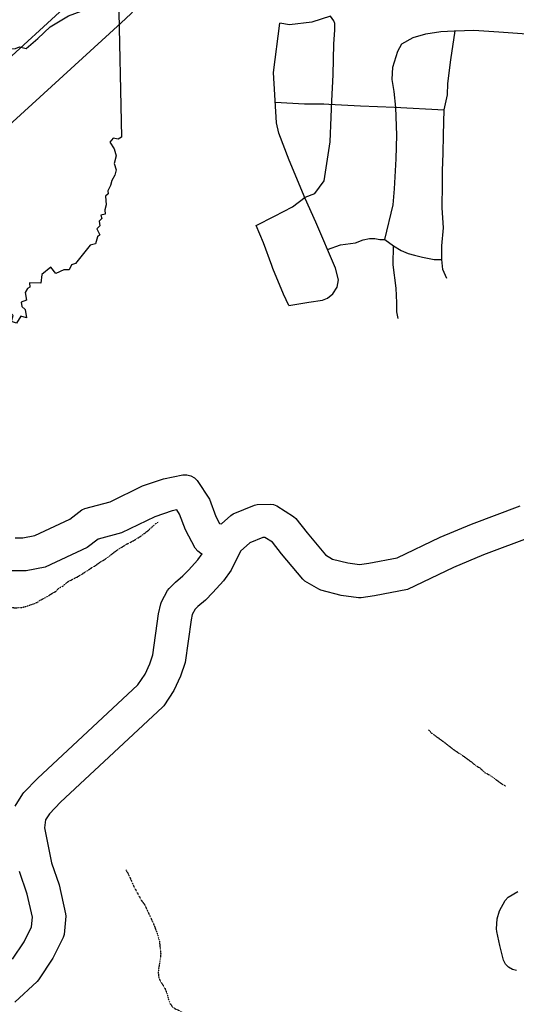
# Model space of a CAD drawing. Header units: feet. Extents: x -1605449 to -1594075, y -1717250 to -1708479.
# Tile 36 of 97: x -1599908 to -1599658, y -1713489 to -1712994. Entities that reach past the tile are written whole.
import ezdxf

# ---------------------------------------------------------------- set-up
doc = ezdxf.new("R2010")
doc.units = ezdxf.units.FT
doc.header["$MEASUREMENT"] = 0
doc.linetypes.add('stream', pattern=[1.4, 0.7, -0.1, 0.1, -0.1, 0.1, -0.1, 0.1, -0.1])
for name, color, linetype in [('61', 7, 'Continuous'), ('62', 7, 'Continuous'), ('RT-MKR', 7, 'Continuous'), ('STATE_FEDERAL-RT', 2, 'Continuous'), ('STREET-RURAL', 14, 'Continuous'), ('TWP-RD', 6, 'Continuous'), ('WATERWAY', 14, 'stream')]:
    doc.layers.add(name, color=color, linetype=linetype)

# ---------------------------------------------------------------- blocks, each defined once
blk = doc.blocks.new('SR3  _')
at = {"layer": '61', "color": 0, "linetype": 'Continuous'}
blk.add_lwpolyline([(-794, 884.1), (-240.2, 893.4), (-248.8, 876.1), (-196.5, 872.5), (-141, 842), (-94.1, 822.7), (-36.7, 777.4), (-2.3, 777.9), (12.2, 815.1), (38.5, 786.4), (69.7, 781.2), (123.7, 712.9), (168.3, 698.1), (221.7, 721.5), (261.6, 725.4), (290.7, 748.5), (366.7, 768.3), (387.9, 756.5), (428.2, 758.8), (448.4, 767.6), (483.5, 759.8), (545.3, 811.7), (608.9, 872.9), (706.7, 930.6), (852.8, 985.3), (968.3, 1034.2), (985, 293.5), (985, 293.5), (967.9, 283.1), (941.4, 288), (923.5, 267.2), (945.6, 232.6), (956.1, 196), (946.8, 155.6), (955.9, 122.3), (949.7, 94.4), (933, 66.7), (927.3, 40.3), (913.1, 12.4), (914.3, -3.2), (900.8, -15.5), (903.2, -61.8), (896.4, -87.5), (898.7, -109.7), (876.8, -115.5), (881.8, -133.8), (867.9, -147.9), (870.9, -172.2), (855, -187.7), (870.4, -218.8), (858.1, -228.7), (847.8, -266.4), (819.7, -274.1), (763.4, -343.2), (743.5, -369.4), (721.2, -375.9), (708.9, -402.7), (681.4, -402.8), (639.8, -421.4), (612.9, -389.4), (565.8, -427.9), (560.3, -472.4), (500.8, -471), (503.1, -493.5), (489.8, -500.1), (477.7, -522.6), (484.7, -562.7), (456.8, -572.9), (460.2, -596.2), (478.1, -610.4), (486, -654.8), (456.4, -645.8), (432.1, -683.3), (407.1, -674.5), (415.3, -642.7), (373.1, -604.6), (333.2, -635.1), (312.4, -684), (312.1, -716.8), (282.4, -736.7), (301.5, -783.1), (298, -815.1), (298.6, -845.5), (261.4, -844.4), (238.9, -926.3), (238.9, -926.3), (174.2, -942), (129.4, -951.4), (113.6, -914.1), (81.5, -894.5), (60.6, -857), (14.5, -851.9), (3.6, -800.5), (-1.5, -758.7), (-64.5, -769), (-81.8, -794.5), (-104.1, -801.4), (-117.1, -827.1), (-147.6, -829.3), (-180.2, -841.4), (-201.6, -816.2), (-255.2, -790.9), (-279.2, -777.8), (-329.6, -798.1), (-340.3, -822.1), (-380.4, -811.5), (-389.7, -784.7), (-414, -776.7), (-419.4, -748.2), (-471.1, -733.1), (-510.8, -739.1), (-580.7, -716.3), (-585, -678.8), (-608.8, -633.3), (-621.2, -601.6), (-665.4, -577.4), (-674.4, -539.8), (-688.5, -540.9), (-701.4, -556.2), (-750.5, -563.2), (-770.1, -547.8), (-797.6, -521.6), (-833.9, -543.3), (-833.9, -543.3), (-794, 884.1)], close=True, dxfattribs=at)
at = {"layer": '61', "color": 0}
blk.add_point((63.2, 47.6), dxfattribs=at)
at = {"layer": '62', "color": 0, "linetype": 'Continuous'}
blk.add_line((-833.9, -543.3), (-794, 884.1), dxfattribs=at)
for points in [[(-794, 884.1), (-240.2, 893.4), (-248.8, 876.1), (-196.5, 872.5), (-141, 842), (-94.1, 822.7), (-36.7, 777.4), (-2.3, 777.9), (12.2, 815.1), (38.5, 786.4), (69.7, 781.2), (123.7, 712.9), (168.3, 698.1), (221.7, 721.5), (261.6, 725.4), (290.7, 748.5), (366.7, 768.3), (387.9, 756.5), (428.2, 758.8), (448.4, 767.6), (483.5, 759.8), (545.3, 811.7), (608.9, 872.9), (706.7, 930.6), (852.8, 985.3), (968.3, 1034.2), (985, 293.5)], [(985, 293.5), (967.9, 283.1), (941.4, 288), (923.5, 267.2), (945.6, 232.6), (956.1, 196), (946.8, 155.6), (955.9, 122.3), (949.7, 94.4), (933, 66.7), (927.3, 40.3), (913.1, 12.4), (914.3, -3.2), (900.8, -15.5), (903.2, -61.8), (896.4, -87.5), (898.7, -109.7), (876.8, -115.5), (881.8, -133.8), (867.9, -147.9), (870.9, -172.2), (855, -187.7), (870.4, -218.8), (858.1, -228.7), (847.8, -266.4), (819.7, -274.1), (763.4, -343.2), (743.5, -369.4), (721.2, -375.9), (708.9, -402.7), (681.4, -402.8), (639.8, -421.4), (612.9, -389.4), (565.8, -427.9), (560.3, -472.4), (500.8, -471), (503.1, -493.5), (489.8, -500.1), (477.7, -522.6), (484.7, -562.7), (456.8, -572.9), (460.2, -596.2), (478.1, -610.4), (486, -654.8), (456.4, -645.8), (432.1, -683.3), (407.1, -674.5), (415.3, -642.7), (373.1, -604.6), (333.2, -635.1), (312.4, -684), (312.1, -716.8), (282.4, -736.7), (301.5, -783.1), (298, -815.1), (298.6, -845.5), (261.4, -844.4), (238.9, -926.3)], [(238.9, -926.3), (174.2, -942), (129.4, -951.4), (113.6, -914.1), (81.5, -894.5), (60.6, -857), (14.5, -851.9), (3.6, -800.5), (-1.5, -758.7), (-64.5, -769), (-81.8, -794.5), (-104.1, -801.4), (-117.1, -827.1), (-147.6, -829.3), (-180.2, -841.4), (-201.6, -816.2), (-255.2, -790.9), (-279.2, -777.8), (-329.6, -798.1), (-340.3, -822.1), (-380.4, -811.5), (-389.7, -784.7), (-414, -776.7), (-419.4, -748.2), (-471.1, -733.1), (-510.8, -739.1), (-580.7, -716.3), (-585, -678.8), (-608.8, -633.3), (-621.2, -601.6), (-665.4, -577.4), (-674.4, -539.8), (-688.5, -540.9), (-701.4, -556.2), (-750.5, -563.2), (-770.1, -547.8), (-797.6, -521.6), (-833.9, -543.3)]]:
    blk.add_lwpolyline(points, dxfattribs=at)

msp = doc.modelspace()

# ---------------------------------------------------------------- linework, layer by layer
at = {"layer": 'STATE_FEDERAL-RT', "flags": 128}
for points in [[(-1600025.19, -1713114.14), (-1599983.81, -1713077.03), (-1599928.27, -1713026.57), (-1599873.9, -1712976.78), (-1599869.81, -1712973), (-1599865.43, -1712968.2), (-1599809.15, -1712897.6)], [(-1600008.5, -1713132.75), (-1599967.06, -1713095.59), (-1599911.43, -1713045.05), (-1599856.97, -1712995.18), (-1599852.04, -1712990.63), (-1599846.4, -1712984.42), (-1599775.69, -1712895.73), (-1599775.64, -1712895.66)]]:
    msp.add_lwpolyline(points, dxfattribs=at)
at = {"layer": 'STREET-RURAL'}
for points in [[(-1599788.97, -1713097.16), (-1599779.61, -1713092.47), (-1599770.58, -1713087.78), (-1599764.22, -1713082.93), (-1599759.37, -1713081.08), (-1599754.69, -1713074.73), (-1599751.7, -1713055.17), (-1599751.2, -1713042.63), (-1599750.87, -1713034.44), (-1599750.04, -1713021.4), (-1599749.72, -1713005.85), (-1599749.22, -1712999), (-1599749.22, -1712995.49), (-1599749.73, -1712994.15), (-1599751.4, -1712991.81)], [(-1599751.4, -1712991.81), (-1599760.93, -1712994.83), (-1599772.14, -1712996.18), (-1599776.99, -1712995.35)], [(-1599772.39, -1713137.43), (-1599762.35, -1713135.75), (-1599755.49, -1713134.74), (-1599752.99, -1713133.73), (-1599750.31, -1713131.56), (-1599748.14, -1713128.21), (-1599747.47, -1713124.54), (-1599748.98, -1713118.69), (-1599758.86, -1713095.63), (-1599764.22, -1713083.6), (-1599772.26, -1713064.38), (-1599777.46, -1713050.68), (-1599778.63, -1713045.5), (-1599780.15, -1713020.26), (-1599776.99, -1712995.35)], [(-1599718.58, -1713037.79), (-1599719.43, -1713029.73), (-1599720.44, -1713023.71), (-1599720.11, -1713017.53), (-1599717.6, -1713009.5), (-1599715.6, -1713005.82), (-1599709.75, -1713002.64), (-1599703.39, -1713000.8), (-1599695.86, -1712999.62), (-1599689.12, -1712999.3)], [(-1599692.94, -1713123.82), (-1599694.95, -1713119.3), (-1599695.46, -1713114.29), (-1599695.46, -1713107.44), (-1599694.63, -1713098.41), (-1599695.14, -1713088.38), (-1599694.98, -1713076.34), (-1599694.99, -1713069.49), (-1599694.66, -1713060.97), (-1599694.49, -1713051.6), (-1599694.17, -1713039.07), (-1599692.5, -1713031.54), (-1599692.33, -1713025.69), (-1599690.84, -1713013.82), (-1599688.67, -1712999.28)], [(-1599689.12, -1712999.3), (-1599688.67, -1712999.28), (-1599679.3, -1712998.94), (-1599666.76, -1712999.76), (-1599652.54, -1713000.75), (-1599638.83, -1713000.9), (-1599625.11, -1713001.89), (-1599612.06, -1713003.22), (-1599594.33, -1713004.21)], [(-1599779.25, -1713035.24), (-1599764.59, -1713035.96), (-1599754.82, -1713036.08)], [(-1599754.82, -1713036.08), (-1599752.38, -1713036.11), (-1599736.32, -1713036.93), (-1599719.26, -1713037.75), (-1599694.17, -1713039.07)], [(-1599724.07, -1713104.29), (-1599719.9, -1713086.9), (-1599719.21, -1713078.83), (-1599718.31, -1713063.63), (-1599718.01, -1713051.7), (-1599718.58, -1713037.79)], [(-1599781.01, -1713117.34), (-1599785.28, -1713106.02), (-1599788.97, -1713097.16)], [(-1599753.02, -1713109.27), (-1599746.48, -1713106.98), (-1599738.95, -1713105.97), (-1599734.94, -1713104.47), (-1599731.76, -1713103.79), (-1599729.08, -1713103.79), (-1599726.58, -1713104.29), (-1599724.07, -1713104.29), (-1599719.72, -1713107.46), (-1599715.87, -1713109.8), (-1599712.35, -1713111.3), (-1599709.18, -1713112.13), (-1599705.16, -1713113.13), (-1599701.82, -1713113.79), (-1599699.31, -1713114.29), (-1599695.46, -1713114.29)], [(-1599719.89, -1713107.34), (-1599720.04, -1713116.99), (-1599718.53, -1713128.69), (-1599718.19, -1713136.21), (-1599718.19, -1713140.72), (-1599717.52, -1713144.07)], [(-1599772.39, -1713137.43), (-1599775.07, -1713131.75), (-1599780.43, -1713118.88), (-1599781.01, -1713117.34)]]:
    msp.add_lwpolyline(points, dxfattribs=at)
at = {"layer": 'TWP-RD'}
for points in [[(-1599910.32, -1713254.36), (-1599906.39, -1713254.36), (-1599900.32, -1713253.19), (-1599882.7, -1713244.97), (-1599876.76, -1713240.34), (-1599875.25, -1713239.59), (-1599862.5, -1713236.22), (-1599846.17, -1713228.28), (-1599835.54, -1713224.78), (-1599825.78, -1713222.62), (-1599823.75, -1713222.67), (-1599821.8, -1713223.2), (-1599820.03, -1713224.19), (-1599818.55, -1713225.57), (-1599812.43, -1713234.91), (-1599809.28, -1713243.62), (-1599807.35, -1713247.23), (-1599807.16, -1713247.26), (-1599806.34, -1713247.35), (-1599801.72, -1713243.17), (-1599800.5, -1713242.4), (-1599789.78, -1713237.98), (-1599788.33, -1713237.67), (-1599781.74, -1713237.44), (-1599780.11, -1713237.71), (-1599778.56, -1713238.29), (-1599770.04, -1713243.62), (-1599768.96, -1713244.59), (-1599763.24, -1713251.9), (-1599754.01, -1713262.91), (-1599750.41, -1713265.06), (-1599742.78, -1713266.99), (-1599736.8, -1713267.89), (-1599732.2, -1713267.12), (-1599717.89, -1713264.43), (-1599696.25, -1713254.02), (-1599680.47, -1713247.52), (-1599655.96, -1713238.25)], [(-1599831.12, -1713240.87), (-1599839.9, -1713243.76), (-1599856.68, -1713251.92), (-1599868.53, -1713255.05), (-1599873.95, -1713259.27), (-1599895.14, -1713269.16), (-1599904.79, -1713271.02), (-1599912.75, -1713271.03), (-1599914.34, -1713270.72), (-1599938.56, -1713260.87), (-1599960.82, -1713253.76), (-1599972.77, -1713251.13), (-1599977.12, -1713251.5), (-1599988.91, -1713253.68), (-1599997.73, -1713256.52), (-1600006.04, -1713258.15), (-1600029.63, -1713257.16), (-1600054.04, -1713259.02), (-1600068.86, -1713259.04), (-1600076.83, -1713259.8), (-1600087.2, -1713262.09), (-1600103.93, -1713265.09), (-1600127.24, -1713271.28), (-1600136.97, -1713273.29)], [(-1599910.31, -1713389.52), (-1599906.43, -1713383.29), (-1599905.88, -1713382.59), (-1599899.08, -1713375.59), (-1599848.47, -1713328.38), (-1599844.87, -1713323.04), (-1599842.47, -1713317.82), (-1599840.88, -1713313.3), (-1599838.12, -1713292.66), (-1599836.9, -1713287.55), (-1599836.52, -1713286.55), (-1599833.47, -1713280.85), (-1599832.74, -1713279.86), (-1599829.52, -1713276.64), (-1599825.76, -1713273.52), (-1599822.99, -1713270.61), (-1599818.34, -1713265.48), (-1599816.15, -1713262.48), (-1599816.72, -1713262.25), (-1599818.32, -1713261.12), (-1599819.61, -1713259.66), (-1599824.55, -1713250.41), (-1599827.44, -1713242.41), (-1599828.79, -1713240.36), (-1599831.12, -1713240.87)], [(-1599649.69, -1713253.7), (-1599674.35, -1713263.03), (-1599689.47, -1713269.25), (-1599712.64, -1713280.4), (-1599729.27, -1713283.53), (-1599736, -1713284.66), (-1599737.32, -1713284.67), (-1599746.07, -1713283.35), (-1599756.26, -1713280.77), (-1599757.39, -1713280.31), (-1599764.37, -1713276.14), (-1599765.43, -1713275.23), (-1599776.19, -1713262.4), (-1599780.74, -1713256.59), (-1599784.54, -1713254.22), (-1599785.51, -1713254.25), (-1599792.15, -1713256.98), (-1599796.76, -1713261.15), (-1599801.55, -1713270.75), (-1599805.4, -1713276.02), (-1599810.77, -1713281.94), (-1599814.36, -1713285.72), (-1599818.29, -1713288.98), (-1599819.65, -1713290.33), (-1599821.06, -1713292.98), (-1599821.71, -1713295.71), (-1599824.59, -1713317.21), (-1599827.01, -1713324.07), (-1599830.29, -1713331.22), (-1599835.44, -1713338.88), (-1599836.06, -1713339.6), (-1599887.41, -1713387.5), (-1599893, -1713393.25), (-1599894.93, -1713396.34), (-1599895.49, -1713400.38), (-1599892, -1713418), (-1599888.17, -1713429.09), (-1599884.9, -1713443.54), (-1599884.82, -1713444.82), (-1599885.6, -1713453.94), (-1599886.03, -1713455.46), (-1599891.29, -1713466), (-1599898.53, -1713476.88), (-1599899.18, -1713477.64), (-1599910.48, -1713488.07)], [(-1599911.58, -1713466.41), (-1599905.74, -1713457.63), (-1599902, -1713450.14), (-1599901.59, -1713445.33), (-1599904.23, -1713433.66), (-1599908.13, -1713422.36)], [(-1599657.77, -1713472.21), (-1599659.88, -1713471.61), (-1599661.76, -1713470.48), (-1599663.28, -1713468.9), (-1599664.34, -1713466.98), (-1599666.21, -1713459.48), (-1599667.77, -1713452.44), (-1599667.86, -1713451.2), (-1599667.46, -1713446.12), (-1599666.36, -1713442.11), (-1599663.57, -1713436.88), (-1599661.93, -1713435.2), (-1599657.13, -1713432.46)]]:
    msp.add_lwpolyline(points, dxfattribs=at)
at = {"layer": 'WATERWAY', "ltscale": 0.5, "flags": 128}
for points in [[(-1599982.04, -1713253.54), (-1599980.58, -1713255.23), (-1599978.05, -1713258.55), (-1599976.36, -1713259.87), (-1599971.82, -1713262.5), (-1599968.64, -1713263.65), (-1599964.61, -1713264.61), (-1599962.44, -1713264.76), (-1599960.76, -1713265.25), (-1599958.91, -1713265.9), (-1599956.23, -1713266.88), (-1599953.71, -1713268.03), (-1599952.03, -1713269.19), (-1599945.48, -1713272.14), (-1599943.46, -1713273.46), (-1599933.72, -1713277.89), (-1599931.87, -1713278.88), (-1599926.32, -1713282.84), (-1599923.8, -1713283.99), (-1599919.09, -1713286.29), (-1599916.07, -1713288.1), (-1599913.38, -1713289.08), (-1599910.87, -1713289.56), (-1599907.19, -1713289.53), (-1599905.19, -1713289.01), (-1599901.02, -1713287.64), (-1599899.02, -1713286.79), (-1599897.35, -1713285.6), (-1599894.85, -1713284.41), (-1599891.69, -1713282.38), (-1599889.86, -1713281.36), (-1599888.04, -1713279.51), (-1599886.2, -1713278.66), (-1599883.71, -1713276.47), (-1599878.72, -1713273.92), (-1599874.06, -1713271.04), (-1599872.39, -1713269.86), (-1599870.06, -1713268.5), (-1599867.74, -1713266.81), (-1599864.07, -1713264.61), (-1599860.08, -1713261.4), (-1599858.09, -1713260.04), (-1599854.26, -1713257.67), (-1599850.6, -1713255.8), (-1599846.77, -1713253.43), (-1599843.45, -1713250.9), (-1599839.79, -1713247.53), (-1599837.96, -1713246.34)], [(-1599702.04, -1713351.07), (-1599700.51, -1713352.72), (-1599694.11, -1713357.3), (-1599689.56, -1713360.9), (-1599683.49, -1713364.98), (-1599680.12, -1713367.44), (-1599678.1, -1713369.24), (-1599676.42, -1713370.05), (-1599673.54, -1713372.68), (-1599671.53, -1713373.65), (-1599665.63, -1713377.9), (-1599663.95, -1713378.88), (-1599663.2, -1713379.53)], [(-1599854.56, -1713421.42), (-1599853.37, -1713423.42), (-1599850.47, -1713429.91), (-1599846.56, -1713437.06), (-1599845.04, -1713439.05), (-1599840.78, -1713448.21), (-1599838.9, -1713453.04), (-1599837.7, -1713457.04), (-1599836.97, -1713463.55), (-1599837.12, -1713465.55), (-1599838.08, -1713471.41), (-1599838.23, -1713473.08), (-1599838.05, -1713475.09), (-1599837.53, -1713476.75), (-1599834.81, -1713481.24), (-1599833.79, -1713483.91), (-1599833.1, -1713486.57), (-1599832.41, -1713488.41), (-1599831.06, -1713490.57), (-1599829.38, -1713491.55), (-1599827.7, -1713492.21), (-1599826.01, -1713493.36), (-1599822.12, -1713499.18), (-1599821.43, -1713501.01), (-1599820.42, -1713502.68), (-1599816.35, -1713508.16), (-1599814.33, -1713510.14), (-1599812.14, -1713511.8), (-1599808.27, -1713514.1), (-1599805.76, -1713514.92), (-1599803.92, -1713515.24), (-1599801.24, -1713515.21), (-1599794.39, -1713514.49), (-1599788.37, -1713513.43), (-1599786.37, -1713513.25), (-1599784.03, -1713513.23), (-1599782.18, -1713513.55), (-1599780.01, -1713513.7), (-1599778, -1713514.01), (-1599776.16, -1713514.17), (-1599770.62, -1713516.12), (-1599767.94, -1713516.77), (-1599764.08, -1713518.07), (-1599757.53, -1713521.36), (-1599754.17, -1713522.34), (-1599751.66, -1713522.82), (-1599749.15, -1713522.96), (-1599747.31, -1713522.78), (-1599745.31, -1713522.26), (-1599741.64, -1713521.06), (-1599738.29, -1713520.53), (-1599732.61, -1713520.32), (-1599729.09, -1713520.62)]]:
    msp.add_lwpolyline(points, dxfattribs=at)

# ---------------------------------------------------------------- block references
at = {"layer": 'RT-MKR', "color": 7, "xscale": 0.09583348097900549, "yscale": 0.09583348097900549, "zscale": 0.08333333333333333}
msp.add_blockref('SR3  _', (-1599951.08, -1713080.93), dxfattribs=at)

doc.saveas('drawing.dxf')
